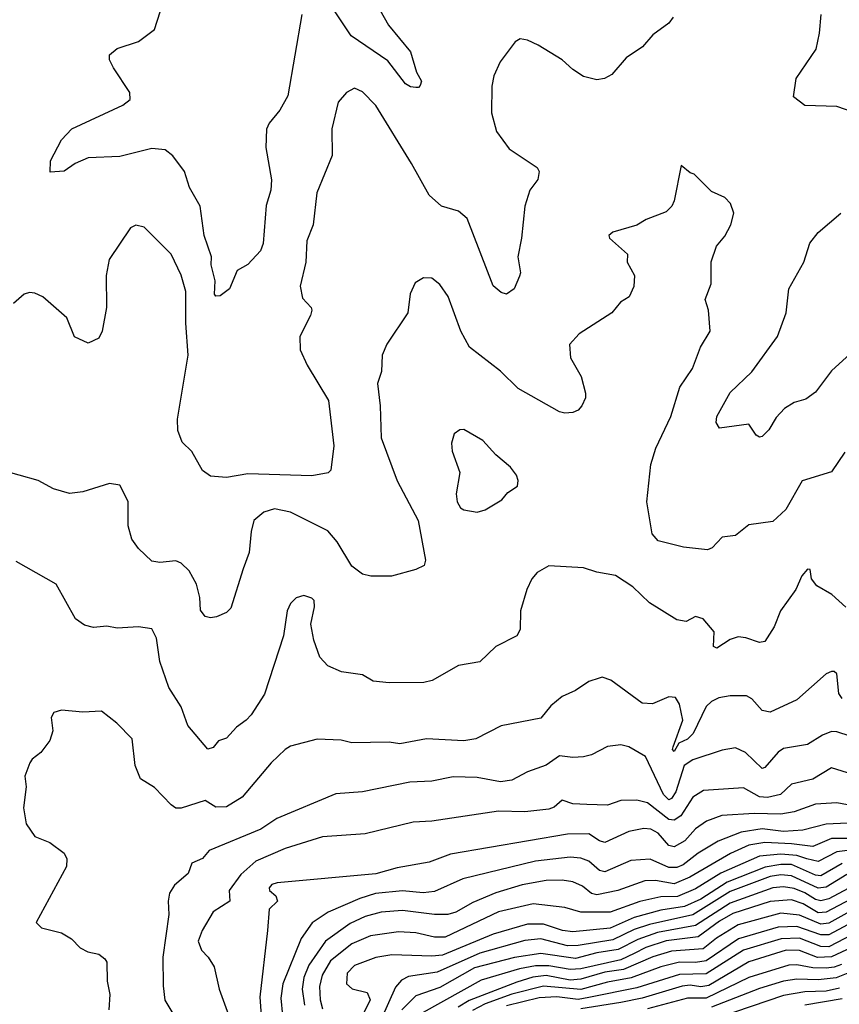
# Model space of a CAD drawing. Extents: x 1443846 to 1577407, y 839182 to 927291.
# Tile 118 of 256: x 1450879 to 1453955, y 894568 to 898265. Entities that reach past the tile are written whole.
import ezdxf

# ---------------------------------------------------------------- set-up
doc = ezdxf.new("R2010")
doc.units = 0

msp = doc.modelspace()

# ---------------------------------------------------------------- linework, layer by layer
at = {"layer": '0CON20XD'}
for points in [[(1452202.8, 898352.8), (1452263.1, 898245), (1452345.7, 898145), (1452368.3, 898068.3), (1452386.7, 898035), (1452381.7, 898018.3), (1452375, 898010), (1452365, 898010), (1452345, 898013.3), (1452326.7, 898025), (1452260.8, 898110.8), (1452122.9, 898205), (1452055.6, 898305.6)], [(1451937.3, 898285), (1451885, 897978.8), (1451854.7, 897925.3), (1451815, 897877.1), (1451805.4, 897854.6), (1451802.5, 897785), (1451823.4, 897663.4), (1451820.5, 897625), (1451803, 897567), (1451791.9, 897425), (1451782.4, 897397.6), (1451734.2, 897345.8), (1451695, 897323.8), (1451666.2, 897255), (1451631.2, 897228.8), (1451615, 897227.3), (1451609.3, 897235), (1451612.3, 897285), (1451597.5, 897345), (1451597.8, 897375), (1451571.2, 897455), (1451556.1, 897565), (1451515.7, 897635), (1451497.1, 897695), (1451453.8, 897753.8), (1451425, 897776.4), (1451375, 897781.3), (1451255, 897751.1), (1451135, 897746.5), (1451086.2, 897725), (1451045, 897696.2), (1450992.5, 897692.5), (1450994.5, 897735), (1451035, 897814), (1451074.6, 897855.4), (1451266, 897944), (1451292.9, 897965), (1451291.7, 897991.7), (1451230.8, 898085), (1451216, 898115), (1451216.1, 898133.9), (1451245, 898156.9), (1451325, 898183.5), (1451385, 898228.6), (1451406.2, 898295)], [(1454096.6, 897886.6), (1453945, 897938.9), (1453825, 897943.3), (1453782.5, 897975), (1453793.3, 898045), (1453868, 898155), (1453880.8, 898215), (1453886.2, 898285)], [(1453330.8, 898275), (1453315, 898252), (1453255, 898208), (1453216.4, 898163.6), (1453155, 898122.5), (1453100.3, 898059.7), (1453073.3, 898045), (1453045, 898038.9), (1452995, 898052.2), (1452955, 898078.1), (1452914.6, 898114.6), (1452825, 898169.2), (1452785, 898188), (1452756.4, 898193.6), (1452738.3, 898181.7), (1452682.4, 898107.6), (1452657.5, 898055), (1452650.8, 898015), (1452649.4, 897915), (1452668.6, 897845), (1452715, 897780.8), (1452820.3, 897710.3), (1452828.8, 897695), (1452822.9, 897665), (1452793.3, 897625), (1452774.6, 897565.4), (1452762.5, 897445), (1452747.8, 897375), (1452757.8, 897315), (1452755, 897302.5), (1452733.8, 897255), (1452705, 897234), (1452685, 897240.8), (1452655, 897266.2), (1452558.3, 897518.3), (1452525, 897546.7), (1452462, 897565), (1452415, 897606.7), (1452349.4, 897725), (1452215, 897942.9), (1452165, 897994.2), (1452135, 898008.6), (1452105, 897992), (1452074.3, 897955), (1452050.6, 897855), (1452050.9, 897755), (1451993.8, 897615), (1451979.6, 897495), (1451956.4, 897435), (1451952.1, 897355), (1451930.6, 897265), (1451939.7, 897219.7), (1451972.9, 897185), (1451974.4, 897175), (1451970, 897155), (1451930, 897075), (1451931.8, 897025), (1451957.5, 896967.5), (1452037.1, 896835), (1452058, 896665), (1452046.4, 896573.6), (1452036.2, 896563.8), (1451975, 896552.9), (1451855, 896556), (1451735, 896559.4), (1451655, 896545.6), (1451595, 896550.8), (1451565, 896572.5), (1451524.1, 896644.1), (1451488.8, 896678.8), (1451472.2, 896722.2), (1451470.5, 896765), (1451510.7, 897005), (1451501.5, 897125), (1451502.7, 897245), (1451485, 897306.2), (1451446.9, 897385), (1451345.8, 897485.8), (1451315, 897493.3), (1451295, 897483.3), (1451213.8, 897365), (1451202.9, 897305), (1451204.3, 897184.3), (1451188.6, 897095), (1451175, 897068.8), (1451135, 897050), (1451084.3, 897074.3), (1451055, 897146), (1450965, 897224), (1450935, 897238.8), (1450915, 897241.2), (1450895.9, 897234.1), (1450855, 897199.2)], [(1453975, 896641.2), (1453925, 896566.7), (1453815, 896534), (1453754, 896426), (1453705, 896380.6), (1453615, 896368.5), (1453565, 896328.6), (1453515, 896322.5), (1453477.9, 896282.1), (1453460, 896275), (1453370, 896285), (1453275, 896308), (1453252.2, 896335), (1453232.2, 896455), (1453247.7, 896595), (1453265.8, 896655.8), (1453322.2, 896775), (1453356.7, 896885), (1453403.1, 896955), (1453434, 897035), (1453470.5, 897095), (1453464, 897174), (1453451.2, 897215), (1453473.6, 897273.6), (1453474.1, 897355.9), (1453493.3, 897415), (1453525, 897452.5), (1453548, 897495), (1453558.3, 897538.3), (1453546.7, 897575), (1453525, 897597.5), (1453475, 897620), (1453410, 897685), (1453395, 897690), (1453361.7, 897718.3), (1453334.4, 897585.6), (1453325.5, 897564.5), (1453305, 897543.8), (1453230, 897515), (1453195, 897494), (1453105, 897467.5), (1453090, 897455), (1453092.5, 897445), (1453160, 897385), (1453158, 897355), (1453186, 897305), (1453183.9, 897263.9), (1453166.2, 897225), (1453134, 897205), (1453101.2, 897165), (1452978.8, 897085), (1452942.5, 897045), (1452946, 896995), (1452985.8, 896925.8), (1453002.3, 896862.3), (1453002.5, 896845), (1452988.8, 896815), (1452975, 896798.8), (1452955, 896790), (1452925, 896787.5), (1452905, 896793.1), (1452749.7, 896879.8), (1452683.3, 896945), (1452567.1, 897035), (1452533.8, 897095), (1452486.1, 897226.1), (1452455, 897270.8), (1452425, 897294.3), (1452394.4, 897295.6), (1452363.4, 897276.6), (1452344.5, 897235.5), (1452335.4, 897164.6), (1452257, 897047)], [(1453995, 897010.4), (1453925, 896946.2), (1453865, 896867.1), (1453829.6, 896840.4), (1453785, 896827.9), (1453749.4, 896805), (1453718.1, 896771.9), (1453690, 896725), (1453665, 896700), (1453655, 896697.5), (1453642.5, 896705), (1453615, 896746), (1453505, 896731.2), (1453493.1, 896753.1), (1453494.5, 896775), (1453545.6, 896865), (1453626.8, 896943.2), (1453723.1, 897075), (1453755.5, 897164.5), (1453765.8, 897255), (1453822, 897355), (1453844.5, 897425.5), (1453875, 897466), (1453960.7, 897539.3)], [(1452257, 897047), (1452238.8, 897005), (1452235.9, 896944.1), (1452221.4, 896898.6), (1452231.9, 896815), (1452235.6, 896695), (1452295, 896534), (1452373.9, 896385), (1452401.2, 896235), (1452396.2, 896215), (1452365, 896200), (1452274.4, 896175.6), (1452195.8, 896175.8), (1452165, 896182.5), (1452125, 896212.9), (1452069.6, 896305), (1452035, 896346.2), (1451895.4, 896415.4), (1451835, 896428.1), (1451795, 896415.6), (1451757.5, 896385), (1451746.8, 896343.2), (1451739.4, 896265), (1451717.5, 896202.5), (1451671.2, 896055), (1451655, 896038.8), (1451617, 896023), (1451595, 896019.2), (1451575, 896024), (1451557.3, 896047.3), (1451554.6, 896095), (1451542.4, 896145), (1451515, 896195.5), (1451485, 896224.3), (1451465, 896233.1), (1451405, 896227.1), (1451375, 896232), (1451325, 896278.8), (1451299.2, 896315), (1451285.6, 896365), (1451285.6, 896455.6), (1451255, 896516.7), (1451215, 896523.8), (1451115, 896492), (1451065, 896486), (1451005, 896504), (1450947.5, 896535), (1450804.5, 896574.5)], [(1452595, 896415.8), (1452625, 896424.2), (1452688.3, 896461.7), (1452710.3, 896489.7), (1452746.4, 896513.6), (1452750, 896535), (1452743.3, 896555), (1452721.2, 896585), (1452665, 896631.2), (1452616.2, 896685), (1452545, 896726.2), (1452530, 896725), (1452509.5, 896710.5), (1452499.2, 896675), (1452501.4, 896645), (1452530, 896565), (1452516.9, 896485), (1452520, 896455), (1452532.6, 896432.6), (1452545, 896424.2), (1452595, 896415.8)], [(1453979.5, 896059.5), (1453926.7, 896106.7), (1453869.8, 896139.8), (1453850.4, 896165), (1453845, 896200), (1453835, 896201.2), (1453813.6, 896176.4), (1453792, 896125), (1453734.5, 896045.5), (1453710, 895985), (1453675, 895930), (1453655, 895925.8), (1453604.1, 895944.1), (1453575, 895948), (1453545, 895938), (1453495, 895905.6), (1453482, 895912), (1453485, 895966), (1453443.8, 896015), (1453415, 896024), (1453380, 896005), (1453345, 896011.9), (1453241.9, 896075), (1453179.4, 896135), (1453115, 896177.9), (1453045, 896190.6), (1452995, 896207.1), (1452865, 896214.3), (1452820.3, 896189.7), (1452800.8, 896165), (1452782, 896125), (1452758.6, 896045), (1452756.9, 895975), (1452745, 895951.2), (1452665, 895910.8), (1452605, 895854.4), (1452525, 895840), (1452426.7, 895783.3), (1452395, 895776), (1452265, 895775.4), (1452205, 895781.1), (1452165.6, 895805.6), (1452086.4, 895816.4), (1452035, 895839.2), (1452005, 895871.2), (1451981.9, 895935), (1451971.4, 895995), (1451985, 896060), (1451983.9, 896083.9), (1451975, 896093.3), (1451945, 896103.3), (1451916.1, 896093.9), (1451895, 896073.3), (1451882.5, 896045), (1451869.1, 895950.9), (1451797.8, 895732.2), (1451747.5, 895655), (1451728.1, 895635), (1451692, 895608), (1451655, 895566.7), (1451625, 895557.5), (1451605, 895532.5), (1451585, 895526.2), (1451510, 895615), (1451484.4, 895685), (1451437.7, 895757.7), (1451404.5, 895855), (1451392.2, 895942.2), (1451375, 895977.5), (1451325, 895985.5), (1451245, 895980.5), (1451205, 895988.1), (1451155, 895982.7), (1451121.7, 895991.7), (1451088.6, 896015), (1451015.6, 896145.6), (1450865, 896230.8)], [(1453965, 895716.5), (1453952.4, 895735), (1453945, 895808.8), (1453935, 895818), (1453925, 895818), (1453905, 895809.2), (1453795, 895710.6), (1453695, 895664.3), (1453665, 895670.6), (1453626.2, 895715), (1453606, 895726), (1453545, 895726.2), (1453501.9, 895718.1), (1453475, 895705.4), (1453455, 895685.5), (1453405.7, 895585), (1453385, 895563.3), (1453351.8, 895548.2), (1453335, 895517.1), (1453328.9, 895525), (1453330.8, 895535), (1453367, 895635), (1453354.5, 895695), (1453339.7, 895719.7), (1453315, 895722.7), (1453253.4, 895696.6), (1453215, 895698.9), (1453097.5, 895785), (1453065, 895796), (1453053, 895793), (1453015, 895780), (1452964, 895746), (1452915, 895723.8), (1452871.7, 895688.3), (1452835, 895642.5), (1452685, 895613.1), (1452590, 895565), (1452545, 895557.3), (1452405, 895564.6), (1452305, 895546.4), (1452265, 895551.9), (1452125, 895550), (1452085, 895559.5), (1451995, 895563.1), (1451895, 895537.1), (1451874.4, 895525), (1451822.2, 895475), (1451713.9, 895346.1), (1451655, 895309.1), (1451615, 895307.8), (1451575, 895332.5), (1451485, 895303.8), (1451465, 895304.5), (1451447.3, 895317.3), (1451385, 895382.5), (1451332, 895415), (1451311.9, 895465), (1451300.8, 895565), (1451243.4, 895623.4), (1451185, 895668), (1451115, 895664.3), (1451035, 895672), (1451006.4, 895663.6), (1450996.7, 895645), (1451002.5, 895595), (1450991.7, 895558.3), (1450957.3, 895512.7), (1450925, 895488.6), (1450916.5, 895475), (1450897.5, 895425), (1450902.9, 895385), (1450892.9, 895305), (1450902.5, 895245), (1450935, 895198), (1450992, 895175), (1451046, 895135), (1451055.9, 895114.1), (1451054.2, 895085), (1450940, 894875), (1450960, 894855), (1451035.7, 894835.7), (1451073, 894813), (1451105, 894779.2), (1451134.6, 894764.6), (1451175.4, 894755.4), (1451198.5, 894738.5), (1451205.6, 894725.6)], [(1453995, 895574.3), (1453945, 895591.1), (1453925, 895591.6), (1453891.2, 895578.8), (1453835, 895543.8), (1453745, 895528.5), (1453725, 895514.5), (1453675, 895456.7), (1453665, 895453.6), (1453603.2, 895513.2), (1453565, 895530.4), (1453515, 895521.5), (1453405, 895485.3), (1453373, 895465), (1453340.5, 895365), (1453325, 895340), (1453315, 895335.2), (1453295, 895355.9), (1453227.7, 895497.7), (1453165, 895534.5), (1453135, 895542.7), (1453085, 895535.6), (1453025, 895504.5), (1452995, 895497.3), (1452955, 895494.6), (1452905, 895500.9), (1452855, 895466.2), (1452785, 895440.8), (1452725, 895409.3), (1452683.7, 895403.7), (1452595, 895419.3), (1452505, 895421.5), (1452425, 895405.4), (1452342.4, 895402.4), (1452165, 895366.2), (1452065, 895358.5), (1451844.2, 895265.8), (1451783.1, 895225), (1451589.2, 895145), (1451564.3, 895115.7), (1451525, 895097.8), (1451511.3, 895058.7), (1451460, 895015), (1451440.6, 894985), (1451435.5, 894954.5), (1451437.8, 894905), (1451416.2, 894745), (1451417, 894637), (1451423.6, 894583.6), (1451457.2, 894527.2)], [(1454005, 895431), (1453925, 895456.1), (1453855, 895412.9), (1453775.7, 895394.3), (1453733.9, 895356.1), (1453685, 895343.9), (1453655, 895346.6), (1453595, 895381.2), (1453445, 895370.9), (1453405, 895345.4), (1453360, 895275), (1453335, 895258.7), (1453315, 895261.5), (1453235, 895324.3), (1453195, 895334.1), (1453135, 895333.2), (1453085, 895315.4), (1453007.7, 895317.7), (1452955, 895320.4), (1452915, 895334.5), (1452885, 895308.2), (1452865, 895301.1), (1452775, 895290.3), (1452675, 895293.1), (1452425, 895255.4), (1452355, 895252.1), (1452175, 895207.3), (1452015, 895196.7), (1451875, 895153.3), (1451764.8, 895105.2), (1451708.5, 895055), (1451664.4, 894995), (1451667.1, 894955), (1451604.6, 894915), (1451563.9, 894845), (1451548.5, 894805), (1451560.4, 894770.4), (1451585.7, 894745), (1451608.3, 894708.3), (1451626.9, 894625), (1451692, 894445)], [(1453985, 895317.4), (1453945, 895324), (1453865, 895319.4), (1453785, 895291), (1453735, 895281.5), (1453635, 895284.8), (1453513.6, 895276.4), (1453456.5, 895255), (1453415, 895226.5), (1453375, 895181.8), (1453335, 895159.5), (1453315, 895164.7), (1453275, 895210.8), (1453247.5, 895225), (1453221.5, 895228.5), (1453165, 895216.8), (1453075, 895175.3), (1453055, 895181.4), (1453015, 895207.3), (1452935, 895206.2), (1452495, 895131.9), (1452415, 895101.3), (1452295, 895080), (1452215, 895057.5), (1451845, 895024.4), (1451825, 895017.1), (1451814.4, 895005), (1451816, 894995), (1451839.4, 894975), (1451846.7, 894955), (1451814.4, 894925), (1451808.2, 894845), (1451780.4, 894595), (1451790.2, 894455)], [(1453985, 895248.4), (1453905.7, 895244.3), (1453818.1, 895221.9), (1453745, 895217.1), (1453665, 895227.1), (1453585.9, 895214.1), (1453499.5, 895180.5), (1453425, 895135.6), (1453368.9, 895091.1), (1453345, 895081.4), (1453315, 895081.7), (1453245, 895112.3), (1453172.6, 895107.4), (1453075, 895064.8), (1453055, 895070.5), (1453015, 895105.7), (1452985, 895116.2), (1452945, 895120.7), (1452815, 895104.8), (1452541.1, 895038.9), (1452435, 894991.8), (1452393.3, 894986.7), (1452315, 894994.1), (1452213.8, 894983.8), (1452155.5, 894965), (1452036.6, 894913.4), (1451976.6, 894873.4), (1451934.7, 894815), (1451866.7, 894645), (1451859.1, 894590.9), (1451864.3, 894525.7)], [(1453995, 895190.5), (1453925, 895189.9), (1453855, 895160.9), (1453775, 895170.5), (1453675, 895175.1), (1453614.6, 895165), (1453545.7, 895134.3), (1453394.2, 895045), (1453335, 895020.7), (1453265, 895032.1), (1453225, 895031.6), (1453122.9, 894995), (1453045, 894978.2), (1453025, 894984.4), (1452990.8, 895010.8), (1452955, 895027.5), (1452915, 895034.3), (1452855, 895032.7), (1452765, 895016.3), (1452665, 894986), (1452579.6, 894950.4), (1452515, 894914.3), (1452485, 894905.2), (1452435, 894904.4), (1452315, 894920.2), (1452235, 894913.2), (1452175, 894897), (1452118.9, 894871.1), (1452026.2, 894805), (1451963.5, 894715), (1451945, 894667.8), (1451938.1, 894625), (1451947.1, 894565)], [(1454025, 895150.7), (1453945, 895140.5), (1453875, 895104.6), (1453833.4, 895113.4), (1453795, 895126.6), (1453735, 895131.6), (1453655, 895124.4), (1453510.2, 895059.8), (1453415, 895001.2), (1453347.9, 894972.1), (1453285, 894971.7), (1453205.8, 894954.2), (1453095, 894913.2), (1452985, 894914.1), (1452925, 894931.6), (1452805.2, 894945.2), (1452675, 894914.4), (1452475, 894820), (1452435, 894819.8), (1452365, 894835.6), (1452300.1, 894839.9), (1452195, 894825.2), (1452125, 894795.2), (1452045, 894731.2), (1452013.3, 894676.7), (1452003.6, 894635), (1452006.2, 894585), (1452015, 894550.5)], [(1453965, 895097), (1453885, 895050.4), (1453865, 895052.4), (1453775, 895092.4), (1453735, 895093.2), (1453676.7, 895083.3), (1453533.4, 895026.6), (1453435, 894962.7), (1453374.2, 894935), (1453285, 894921.2), (1453185, 894894.1), (1453095, 894853.8), (1452955, 894840.3), (1452915.6, 894845), (1452845, 894868.7), (1452785, 894868.1), (1452655, 894831.4), (1452465, 894752.7), (1452425, 894748.9), (1452275, 894753.9), (1452215, 894743.7), (1452135, 894713.3), (1452107.9, 894685), (1452105.5, 894645), (1452125.8, 894625.7), (1452182.2, 894612.2), (1452193.3, 894585), (1452171.8, 894538.2)], [(1453982.5, 895055), (1453905, 895008), (1453875, 895004.4), (1453775, 895050.6), (1453735, 895053.4), (1453695, 895047.9), (1453545, 894991.3), (1453405, 894904.2), (1453242.4, 894867.6), (1453185, 894848.2), (1453105, 894810.1), (1452975, 894788.1), (1452935, 894786.9), (1452835, 894813.1), (1452775, 894807.8), (1452605, 894759.5), (1452445, 894687.9), (1452337.9, 894672.1), (1452312.1, 894657.9), (1452288.4, 894631.6), (1452209.9, 894455)], [(1454007.1, 895012.9), (1453915, 894963.7), (1453885.9, 894955.9), (1453865, 894960.9), (1453825, 894986.7), (1453785, 895002.4), (1453745, 895008.6), (1453705, 895004.9), (1453545, 894947.9), (1453415, 894864), (1453272.7, 894837.3), (1453198.6, 894811.4), (1453125, 894773.9), (1453045, 894760.7), (1452965, 894739.2), (1452835, 894758.9), (1452735, 894743.8), (1452585, 894705.1), (1452455, 894630.7), (1452365, 894599.6), (1452312.9, 894547.1)], [(1453997.6, 894962.4), (1453905, 894913.8), (1453875, 894911.5), (1453819, 894945), (1453775, 894959.9), (1453695, 894953.2), (1453555, 894908.1), (1453505, 894879.5), (1453425, 894820.5), (1453305, 894805.7), (1453228.4, 894781.6), (1453185, 894758.5), (1453135, 894734.9), (1452985, 894700.5), (1452945, 894698.4), (1452865, 894712.4), (1452815, 894711.6), (1452755, 894700.7), (1452611.1, 894658.9), (1452393.2, 894536.8)], [(1454005, 894922.1), (1453915, 894872), (1453885, 894868.6), (1453805, 894902.9), (1453735, 894910), (1453575, 894866.4), (1453493.4, 894816.6), (1453443.6, 894776.4), (1453325, 894766.7), (1453255, 894746.2), (1453145, 894698.6), (1453075, 894688.4), (1452985, 894661.8), (1452945, 894658.8), (1452855, 894675.6), (1452805, 894669.1), (1452745, 894651.3), (1452565, 894581.7), (1452523.6, 894556.4)], [(1454023.5, 894886.5), (1453915, 894829), (1453885, 894829), (1453795, 894860.3), (1453725, 894857.7), (1453576.5, 894813.5), (1453455, 894731.1), (1453415, 894724.4), (1453355, 894725.8), (1453285, 894707.9), (1453173.4, 894666.6), (1453085, 894651.2), (1452985, 894623.4), (1452845, 894636.1), (1452725, 894605.3), (1452625, 894569), (1452578, 894545)], [(1454035, 894846.2), (1453915, 894783.8), (1453885, 894784.2), (1453805, 894816.6), (1453737, 894813), (1453595, 894771), (1453455, 894682.7), (1453355, 894680), (1453195, 894629), (1453015, 894593.6), (1452975, 894586.3), (1452895, 894595.3), (1452827.8, 894592.2), (1452705, 894562.2)], [(1454054, 894806), (1453925, 894745.5), (1453872.9, 894742.9), (1453805, 894770), (1453755, 894770.7), (1453615, 894727), (1453465, 894638.1), (1453435, 894633), (1453395, 894639.2), (1453365, 894636), (1453215, 894590.4), (1453135.1, 894574.9)], [(1451205.6, 894725.6), (1451206.7, 894655), (1451216.5, 894605), (1451213.6, 894546.4)], [(1453962.5, 894717.5), (1453935, 894706.6), (1453905, 894703.4), (1453855, 894704.7), (1453795, 894716.3), (1453765, 894714.5), (1453615, 894668.6), (1453455, 894590.3), (1453385, 894590.9), (1453235, 894550.4)], [(1454105, 894731.7), (1453942.8, 894667.2), (1453875, 894659.2), (1453795, 894662.4), (1453745, 894655.1), (1453655, 894627.4), (1453475, 894556.5)], [(1453955, 894628.9), (1453905, 894616.6), (1453825, 894614), (1453745, 894601.4), (1453502.1, 894517.9)], [(1453965, 894587.7), (1453824.9, 894565.1)], [(1453135.1, 894574.9), (1452985, 894550.5)]]:
    msp.add_lwpolyline(points, dxfattribs=at)

doc.saveas('drawing.dxf')
